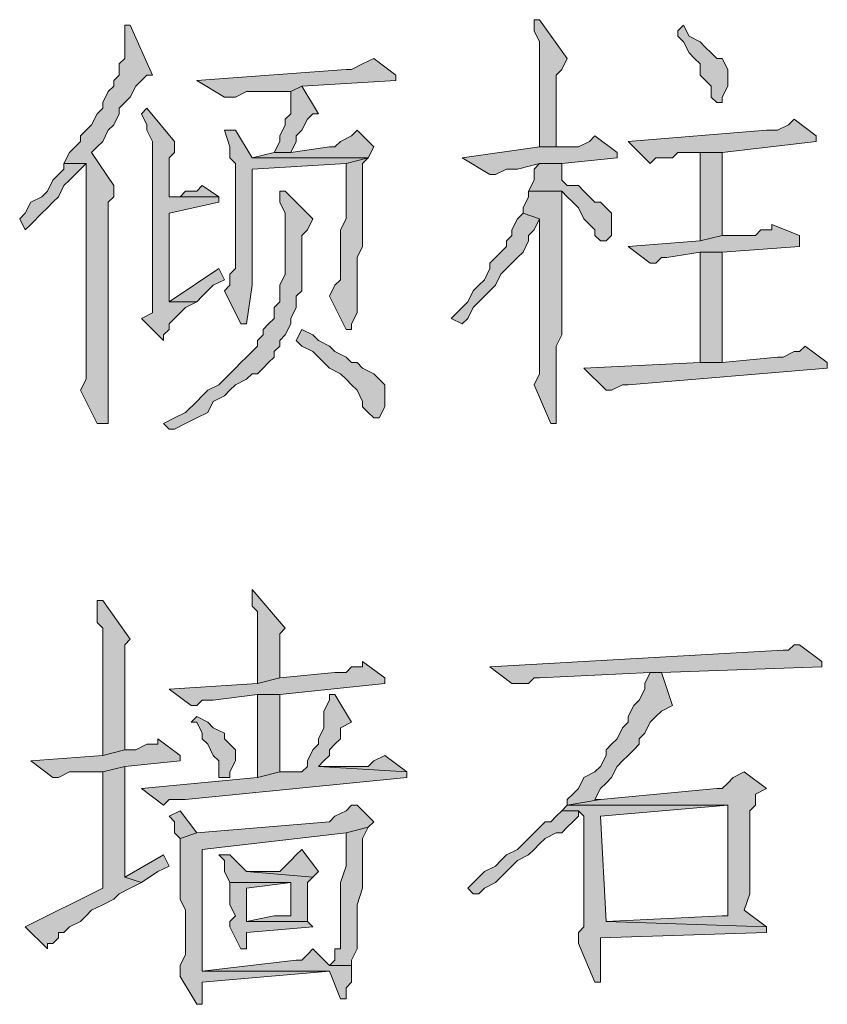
# Model space of a CAD drawing. Extents: x 566443 to 590371, y 3845226 to 3876576.
# Tile 10 of 221: x 586409.17 to 586415.35, y 3853860.26 to 3853867.8. Entities that reach past the tile are written whole.
import ezdxf

# ---------------------------------------------------------------- set-up
doc = ezdxf.new("R2010")
doc.units = 0
doc.layers.add('C00-00-00', color=7, linetype='CONTINUOUS')

msp = doc.modelspace()

# ---------------------------------------------------------------- hatches: boundary and pattern name
at = {"layer": 'C00-00-00'}
h = msp.add_hatch(color=256, dxfattribs=at)
h.dxf.hatch_style = 2
h.paths.add_polyline_path([(586413.1469, 3853867.7963), (586413.1046, 3853867.7963), (586413.1046, 3853867.7116), (586413.1469, 3853867.6269), (586413.1469, 3853866.8226), (586413.2739, 3853866.8226), (586413.2739, 3853866.9919), (586413.2739, 3853867.0343), (586413.2739, 3853867.3729), (586413.3162, 3853867.4153), (586413.3586, 3853867.4999)])
h = msp.add_hatch(color=256, dxfattribs=at)
h.dxf.hatch_style = 2
h.paths.add_polyline_path([(586410.0142, 3853867.7539), (586409.9719, 3853867.7539), (586409.9719, 3853867.7116), (586409.9719, 3853867.4999), (586409.9296, 3853867.4576), (586409.9296, 3853867.3729), (586409.8872, 3853867.3306), (586409.8872, 3853867.2883), (586409.8449, 3853867.2459), (586409.8026, 3853867.1613), (586409.8026, 3853867.1189), (586409.7602, 3853867.0766), (586409.7179, 3853866.9919), (586409.6756, 3853866.9496), (586409.6332, 3853866.9073), (586409.6332, 3853866.8649), (586409.5909, 3853866.8226), (586409.5486, 3853866.7803), (586409.5062, 3853866.6956), (586409.6756, 3853866.6956), (586409.6756, 3853866.6109), (586409.6756, 3853866.4839), (586409.6756, 3853865.0446), (586409.6332, 3853864.9599), (586409.7602, 3853864.7059), (586409.8449, 3853864.7059), (586409.8449, 3853864.7483), (586409.8449, 3853866.3993), (586409.8872, 3853866.4416), (586409.8872, 3853866.5263), (586409.7179, 3853866.7803), (586409.7602, 3853866.8226), (586409.8026, 3853866.8649), (586409.8449, 3853866.9496), (586409.8872, 3853866.9919), (586409.9296, 3853867.0766), (586409.9296, 3853867.1189), (586409.9719, 3853867.1613), (586410.0142, 3853867.2036), (586410.0566, 3853867.2883), (586410.0989, 3853867.3306), (586410.1412, 3853867.3729), (586410.1836, 3853867.3729)])
h = msp.add_hatch(color=256, dxfattribs=at)
h.dxf.hatch_style = 2
h.paths.add_polyline_path([(586414.2476, 3853867.7539), (586414.2052, 3853867.7116), (586414.2052, 3853867.6693), (586414.2476, 3853867.6269), (586414.2899, 3853867.5423), (586414.3322, 3853867.4999), (586414.3746, 3853867.4576), (586414.3746, 3853867.3729), (586414.4169, 3853867.3306), (586414.4592, 3853867.2883), (586414.4592, 3853867.2036), (586414.5016, 3853867.1613), (586414.5439, 3853867.1613), (586414.5439, 3853867.2036), (586414.5862, 3853867.2883), (586414.5862, 3853867.4153), (586414.5439, 3853867.4999), (586414.5016, 3853867.4999), (586414.4592, 3853867.5423), (586414.4169, 3853867.5846), (586414.3746, 3853867.6269), (586414.2899, 3853867.6693)])
h = msp.add_hatch(color=256, dxfattribs=at)
h.dxf.hatch_style = 2
h.paths.add_polyline_path([(586411.8769, 3853867.4999), (586411.7922, 3853867.4576), (586411.7076, 3853867.4153), (586411.6652, 3853867.4153), (586410.5222, 3853867.3306), (586410.7339, 3853867.2036), (586410.8186, 3853867.2036), (586410.9032, 3853867.2459), (586411.2419, 3853867.2459), (586411.3266, 3853867.2883), (586412.0462, 3853867.3306), (586412.0462, 3853867.3729)])
h = msp.add_hatch(color=256, dxfattribs=at)
h.dxf.hatch_style = 2
h.paths.add_polyline_path([(586411.3266, 3853867.2883), (586411.2419, 3853867.2459), (586411.2419, 3853867.0766), (586411.1996, 3853867.0343), (586411.1996, 3853866.9919), (586411.1572, 3853866.9073), (586411.1572, 3853866.8649), (586411.1149, 3853866.7803), (586411.2419, 3853866.7803), (586411.2842, 3853866.8649), (586411.2842, 3853866.9073), (586411.3266, 3853866.9496), (586411.3689, 3853867.0343), (586411.4112, 3853867.0766), (586411.4536, 3853867.0766)])
h = msp.add_hatch(color=256, dxfattribs=at)
h.dxf.hatch_style = 2
h.paths.add_polyline_path([(586410.1412, 3853867.1189), (586410.0989, 3853867.0766), (586410.1412, 3853866.9919), (586410.1412, 3853866.9496), (586410.1836, 3853866.8649), (586410.1836, 3853865.5526), (586410.0989, 3853865.5103), (586410.2682, 3853865.3409), (586410.2682, 3853865.3833), (586410.3106, 3853865.4256), (586410.3106, 3853865.4679), (586410.3529, 3853865.5103), (586410.3952, 3853865.5526), (586410.4376, 3853865.5949), (586410.5222, 3853865.6373), (586410.3106, 3853865.6373), (586410.3106, 3853865.7643), (586410.3106, 3853866.2299), (586410.3106, 3853866.3146), (586410.6916, 3853866.3993), (586410.6916, 3853866.4416), (586410.3106, 3853866.4416), (586410.3106, 3853866.7379), (586410.3529, 3853866.7803), (586410.3529, 3853866.8649)])
h = msp.add_hatch(color=256, dxfattribs=at)
h.dxf.hatch_style = 2
h.paths.add_polyline_path([(586415.0942, 3853867.0343), (586415.0519, 3853866.9919), (586414.9672, 3853866.9496), (586414.8826, 3853866.9496), (586413.8242, 3853866.8649), (586413.9936, 3853866.6956), (586414.0359, 3853866.7379), (586414.1629, 3853866.7379), (586414.2052, 3853866.7803), (586414.5439, 3853866.7803), (586415.2636, 3853866.8649), (586415.2636, 3853866.9073)])
h = msp.add_hatch(color=256, dxfattribs=at)
h.dxf.hatch_style = 2
h.paths.add_polyline_path([(586410.8186, 3853866.9496), (586410.7339, 3853866.9496), (586410.7762, 3853866.8226), (586410.7762, 3853866.7379), (586410.8186, 3853866.6956), (586410.8186, 3853865.8913), (586410.7762, 3853865.8489), (586410.7762, 3853865.7643), (586410.7339, 3853865.7219), (586410.8609, 3853865.4679), (586410.9032, 3853865.4679), (586410.9456, 3853865.7643), (586410.9456, 3853866.6533), (586411.6652, 3853866.6956), (586411.8346, 3853866.7379), (586410.9456, 3853866.7379)])
h = msp.add_hatch(color=256, dxfattribs=at)
h.dxf.hatch_style = 2
h.paths.add_polyline_path([(586411.7499, 3853866.9496), (586411.7076, 3853866.9073), (586411.6229, 3853866.8649), (586411.5806, 3853866.8226), (586411.5382, 3853866.8226), (586411.2419, 3853866.7803), (586411.1149, 3853866.7803), (586410.9456, 3853866.7379), (586411.8346, 3853866.7379), (586411.8769, 3853866.8226)])
h = msp.add_hatch(color=256, dxfattribs=at)
h.dxf.hatch_style = 2
h.paths.add_polyline_path([(586413.5702, 3853866.9073), (586413.5279, 3853866.8649), (586413.4432, 3853866.8226), (586413.1469, 3853866.8226), (586412.5542, 3853866.7379), (586412.7659, 3853866.6109), (586412.8082, 3853866.6109), (586412.8929, 3853866.6533), (586412.9776, 3853866.6533), (586413.1469, 3853866.6956), (586413.3162, 3853866.6956), (586413.7396, 3853866.7379), (586413.7396, 3853866.7803)])
h = msp.add_hatch(color=256, dxfattribs=at)
h.dxf.hatch_style = 2
h.paths.add_polyline_path([(586411.8346, 3853866.7379), (586411.6652, 3853866.6956), (586411.6652, 3853866.2723), (586411.6229, 3853866.1876), (586411.6229, 3853865.8066), (586411.5806, 3853865.7643), (586411.5382, 3853865.6796), (586411.6652, 3853865.4256), (586411.7076, 3853865.4256), (586411.7076, 3853865.4679), (586411.7499, 3853865.5526), (586411.7499, 3853865.7219), (586411.7499, 3853865.8066), (586411.7499, 3853865.9759), (586411.7922, 3853866.0606), (586411.7922, 3853866.6956)])
h = msp.add_hatch(color=256, dxfattribs=at)
h.dxf.hatch_style = 2
h.paths.add_polyline_path([(586414.5439, 3853866.7803), (586414.3746, 3853866.7803), (586414.3746, 3853866.1029), (586414.5439, 3853866.1453)])
h = msp.add_hatch(color=256, dxfattribs=at)
h.dxf.hatch_style = 2
h.paths.add_polyline_path([(586409.5062, 3853866.6956), (586409.5062, 3853866.6533), (586409.4639, 3853866.6109), (586409.4216, 3853866.5686), (586409.3792, 3853866.4839), (586409.3369, 3853866.4416), (586409.2522, 3853866.3993), (586409.2099, 3853866.3146), (586409.1676, 3853866.2723), (586409.2099, 3853866.1876), (586409.2522, 3853866.2299), (586409.3369, 3853866.3146), (586409.3792, 3853866.3569), (586409.4216, 3853866.3993), (586409.4639, 3853866.4416), (586409.5062, 3853866.5263), (586409.5486, 3853866.5686), (586409.5909, 3853866.6109), (586409.6332, 3853866.6533), (586409.6756, 3853866.6956)])
h = msp.add_hatch(color=256, dxfattribs=at)
h.dxf.hatch_style = 2
h.paths.add_polyline_path([(586413.3162, 3853866.6956), (586413.1469, 3853866.6956), (586413.1046, 3853866.6533), (586413.1046, 3853866.5686), (586413.0622, 3853866.4839), (586413.3162, 3853866.4839), (586413.3586, 3853866.4416), (586413.4009, 3853866.3993), (586413.4432, 3853866.3569), (586413.4856, 3853866.2723), (586413.5279, 3853866.2299), (586413.5702, 3853866.1876), (586413.5702, 3853866.1453), (586413.6126, 3853866.1029), (586413.6549, 3853866.1029), (586413.6972, 3853866.1453), (586413.6972, 3853866.3146), (586413.6549, 3853866.3569), (586413.6126, 3853866.3993), (586413.5702, 3853866.3993), (586413.5279, 3853866.4416), (586413.4856, 3853866.4839), (586413.4432, 3853866.5263), (586413.3586, 3853866.5263), (586413.3162, 3853866.5686)])
h = msp.add_hatch(color=256, dxfattribs=at)
h.dxf.hatch_style = 2
h.paths.add_polyline_path([(586410.5646, 3853866.5263), (586410.5222, 3853866.4839), (586410.4376, 3853866.4839), (586410.3952, 3853866.4416), (586410.3106, 3853866.4416), (586410.6916, 3853866.4416)])
h = msp.add_hatch(color=256, dxfattribs=at)
h.dxf.hatch_style = 2
h.paths.add_polyline_path([(586411.1996, 3853866.4839), (586411.1572, 3853866.4839), (586411.1572, 3853866.4416), (586411.1572, 3853866.3993), (586411.1996, 3853866.3146), (586411.1996, 3853865.8489), (586411.1572, 3853865.7643), (586411.1572, 3853865.6373), (586411.1149, 3853865.5949), (586411.1149, 3853865.5103), (586411.0726, 3853865.4679), (586411.0302, 3853865.4256), (586411.0302, 3853865.3833), (586410.9879, 3853865.3409), (586410.9879, 3853865.2986), (586410.9456, 3853865.2563), (586410.9032, 3853865.2139), (586410.8609, 3853865.1716), (586410.8186, 3853865.1293), (586410.7762, 3853865.0869), (586410.7339, 3853865.0446), (586410.6916, 3853865.0023), (586410.6069, 3853864.9599), (586410.5646, 3853864.9176), (586410.5222, 3853864.8753), (586410.4376, 3853864.7906), (586410.3529, 3853864.7483), (586410.2682, 3853864.7059), (586410.3106, 3853864.6636), (586410.3529, 3853864.6636), (586410.4376, 3853864.7059), (586410.5222, 3853864.7483), (586410.6069, 3853864.7906), (586410.6492, 3853864.8753), (586410.7339, 3853864.9176), (586410.7762, 3853864.9599), (586410.8186, 3853865.0023), (586410.9032, 3853865.0446), (586410.9456, 3853865.0869), (586410.9879, 3853865.0869), (586411.0302, 3853865.1293), (586411.0726, 3853865.1716), (586411.1149, 3853865.2139), (586411.1149, 3853865.2563), (586411.1572, 3853865.2986), (586411.1572, 3853865.3409), (586411.1996, 3853865.3833), (586411.2419, 3853865.4679), (586411.2419, 3853865.5103), (586411.2842, 3853865.5949), (586411.2842, 3853865.6796), (586411.3266, 3853865.7219), (586411.3266, 3853866.1453), (586411.3689, 3853866.1876), (586411.4112, 3853866.2723)])
h = msp.add_hatch(color=256, dxfattribs=at)
h.dxf.hatch_style = 2
h.paths.add_polyline_path([(586413.0622, 3853866.4839), (586413.0622, 3853866.4416), (586413.0199, 3853866.3569), (586413.0199, 3853866.3146), (586413.1469, 3853866.2723), (586413.1469, 3853865.0869), (586413.1046, 3853865.0023), (586413.2316, 3853864.7059), (586413.2739, 3853864.7059), (586413.2739, 3853864.7483), (586413.2739, 3853865.2986), (586413.3162, 3853865.3833), (586413.3162, 3853866.4839)])
h = msp.add_hatch(color=256, dxfattribs=at)
h.dxf.hatch_style = 2
h.paths.add_polyline_path([(586413.0199, 3853866.3146), (586412.9776, 3853866.2723), (586412.9352, 3853866.1876), (586412.9352, 3853866.1453), (586412.8929, 3853866.1029), (586412.8929, 3853866.0606), (586412.8506, 3853866.0183), (586412.8082, 3853865.9759), (586412.7659, 3853865.9336), (586412.7659, 3853865.8913), (586412.7236, 3853865.8066), (586412.6812, 3853865.7643), (586412.6389, 3853865.7219), (586412.5966, 3853865.6373), (586412.5542, 3853865.5949), (586412.4696, 3853865.5103), (586412.5542, 3853865.4679), (586412.5966, 3853865.5103), (586412.6389, 3853865.5949), (586412.6812, 3853865.6373), (586412.7236, 3853865.6796), (586412.7659, 3853865.7219), (586412.8082, 3853865.7643), (586412.8506, 3853865.8489), (586412.8929, 3853865.8913), (586412.9352, 3853865.9336), (586412.9776, 3853865.9759), (586413.0199, 3853866.0183), (586413.0622, 3853866.1029), (586413.0622, 3853866.1453), (586413.1046, 3853866.1876), (586413.1469, 3853866.2723)])
h = msp.add_hatch(color=256, dxfattribs=at)
h.dxf.hatch_style = 2
h.paths.add_polyline_path([(586414.9249, 3853866.2299), (586414.9249, 3853866.1876), (586414.8402, 3853866.1876), (586414.7979, 3853866.1453), (586414.5439, 3853866.1453), (586414.3746, 3853866.1029), (586413.8242, 3853866.0606), (586413.9936, 3853865.9336), (586414.0359, 3853865.9336), (586414.0782, 3853865.9759), (586414.1206, 3853865.9759), (586414.3746, 3853866.0183), (586414.5439, 3853866.0183), (586415.1366, 3853866.0606), (586415.1366, 3853866.1453)])
h = msp.add_hatch(color=256, dxfattribs=at)
h.dxf.hatch_style = 2
h.paths.add_polyline_path([(586414.5439, 3853865.1716), (586414.5439, 3853866.0183), (586414.3746, 3853866.0183), (586414.3746, 3853865.1716)])
h = msp.add_hatch(color=256, dxfattribs=at)
h.dxf.hatch_style = 2
h.paths.add_polyline_path([(586410.6916, 3853865.8913), (586410.3106, 3853865.6373), (586410.5222, 3853865.6373), (586410.5646, 3853865.6796), (586410.6492, 3853865.7643), (586410.7339, 3853865.8066)])
h = msp.add_hatch(color=256, dxfattribs=at)
h.dxf.hatch_style = 2
h.paths.add_polyline_path([(586411.3266, 3853865.4256), (586411.2842, 3853865.3409), (586411.3266, 3853865.2986), (586411.4112, 3853865.2563), (586411.4536, 3853865.2139), (586411.4959, 3853865.1716), (586411.5382, 3853865.1293), (586411.6229, 3853865.0869), (586411.6652, 3853865.0446), (586411.7076, 3853865.0023), (586411.7499, 3853864.9599), (586411.7922, 3853864.8753), (586411.7922, 3853864.8329), (586411.8346, 3853864.7906), (586411.8769, 3853864.7483), (586411.9192, 3853864.7483), (586411.9616, 3853864.8329), (586411.9616, 3853865.0023), (586411.9192, 3853865.0446), (586411.8769, 3853865.0869), (586411.7922, 3853865.1293), (586411.7499, 3853865.1716), (586411.7076, 3853865.1716), (586411.6652, 3853865.2139), (586411.5806, 3853865.2563), (586411.5382, 3853865.2986), (586411.4536, 3853865.3409), (586411.4112, 3853865.3833)])
h = msp.add_hatch(color=256, dxfattribs=at)
h.dxf.hatch_style = 2
h.paths.add_polyline_path([(586415.1789, 3853865.2986), (586415.1366, 3853865.2563), (586415.0942, 3853865.2563), (586415.0096, 3853865.2139), (586414.9672, 3853865.2139), (586414.5439, 3853865.1716), (586414.3746, 3853865.1716), (586413.4856, 3853865.1293), (586413.6549, 3853864.9599), (586413.6972, 3853864.9599), (586413.7819, 3853865.0023), (586413.8242, 3853865.0023), (586415.3482, 3853865.1293), (586415.3482, 3853865.1716)])
h = msp.add_hatch(color=256, dxfattribs=at)
h.dxf.hatch_style = 2
h.paths.add_polyline_path([(586410.9456, 3853863.4359), (586410.9456, 3853863.3089), (586410.9879, 3853863.2666), (586410.9879, 3853862.7163), (586411.1572, 3853862.7586), (586411.1572, 3853863.0973), (586411.1996, 3853863.1396)])
h = msp.add_hatch(color=256, dxfattribs=at)
h.dxf.hatch_style = 2
h.paths.add_polyline_path([(586409.8026, 3853863.3513), (586409.7602, 3853863.3513), (586409.7602, 3853863.2666), (586409.7602, 3853863.1819), (586409.8026, 3853863.1396), (586409.8026, 3853862.1659), (586409.9719, 3853862.2083), (586409.9719, 3853862.8856), (586409.9719, 3853863.0126), (586410.0142, 3853863.0549)])
h = msp.add_hatch(color=256, dxfattribs=at)
h.dxf.hatch_style = 2
h.paths.add_polyline_path([(586415.1366, 3853863.0126), (586415.0942, 3853863.0126), (586415.0519, 3853862.9703), (586415.0096, 3853862.9703), (586412.7659, 3853862.8433), (586412.9352, 3853862.7163), (586413.0622, 3853862.7163), (586413.1046, 3853862.7586), (586413.1469, 3853862.7586), (586413.9936, 3853862.8009), (586414.0782, 3853862.8009), (586415.3059, 3853862.8433), (586415.3059, 3853862.8856)])
h = msp.add_hatch(color=256, dxfattribs=at)
h.dxf.hatch_style = 2
h.paths.add_polyline_path([(586411.7922, 3853862.8856), (586411.7922, 3853862.8433), (586411.7076, 3853862.8433), (586411.6652, 3853862.8009), (586411.5806, 3853862.8009), (586411.1572, 3853862.7586), (586410.9879, 3853862.7163), (586410.3106, 3853862.6739), (586410.4799, 3853862.5469), (586410.5222, 3853862.5469), (586410.5646, 3853862.5893), (586410.6492, 3853862.5893), (586410.9879, 3853862.6316), (586411.1572, 3853862.6316), (586411.9616, 3853862.7163), (586411.9616, 3853862.7586)])
h = msp.add_hatch(color=256, dxfattribs=at)
h.dxf.hatch_style = 2
h.paths.add_polyline_path([(586414.0782, 3853862.8009), (586413.9936, 3853862.8009), (586413.9512, 3853862.7163), (586413.9512, 3853862.6739), (586413.9089, 3853862.5893), (586413.8666, 3853862.5469), (586413.8242, 3853862.4623), (586413.8242, 3853862.4199), (586413.7819, 3853862.3776), (586413.7396, 3853862.2929), (586413.6972, 3853862.2506), (586413.6549, 3853862.2083), (586413.6549, 3853862.1659), (586413.6126, 3853862.0813), (586413.5702, 3853862.0389), (586413.4856, 3853861.9966), (586413.4432, 3853861.9119), (586413.4009, 3853861.8696), (586413.3586, 3853861.8273), (586413.3586, 3853861.7849), (586413.6126, 3853861.8273), (586413.5702, 3853861.8273), (586413.6126, 3853861.9119), (586413.6549, 3853861.9543), (586413.6972, 3853861.9966), (586413.7396, 3853862.0813), (586413.7819, 3853862.1236), (586413.8242, 3853862.1659), (586413.8666, 3853862.2083), (586413.9089, 3853862.2506), (586413.9089, 3853862.2929), (586413.9512, 3853862.3353), (586413.9936, 3853862.4199), (586414.0359, 3853862.4623), (586414.0782, 3853862.5046), (586414.1629, 3853862.5469)])
h = msp.add_hatch(color=256, dxfattribs=at)
h.dxf.hatch_style = 2
h.paths.add_polyline_path([(586411.5806, 3853862.6316), (586411.5382, 3853862.6316), (586411.5382, 3853862.5893), (586411.4959, 3853862.5046), (586411.4959, 3853862.3776), (586411.4536, 3853862.2929), (586411.4536, 3853862.2506), (586411.4112, 3853862.2083), (586411.3689, 3853862.1236), (586411.3689, 3853862.0813), (586411.3266, 3853862.0389), (586411.1572, 3853862.0389), (586410.9879, 3853861.9966), (586410.0989, 3853861.9119), (586410.2682, 3853861.7849), (586410.3106, 3853861.8273), (586410.4376, 3853861.8273), (586412.1309, 3853861.9966), (586412.1309, 3853862.0389), (586411.4536, 3853862.0813), (586411.4959, 3853862.1236), (586411.5382, 3853862.1659), (586411.5382, 3853862.2083), (586411.5806, 3853862.2506), (586411.6229, 3853862.2929), (586411.6229, 3853862.3776), (586411.7076, 3853862.4199)])
h = msp.add_hatch(color=256, dxfattribs=at)
h.dxf.hatch_style = 2
h.paths.add_polyline_path([(586411.1572, 3853862.6316), (586410.9879, 3853862.6316), (586410.9879, 3853861.9966), (586411.1572, 3853862.0389)])
h = msp.add_hatch(color=256, dxfattribs=at)
h.dxf.hatch_style = 2
h.paths.add_polyline_path([(586410.5222, 3853862.4623), (586410.4799, 3853862.4199), (586410.5222, 3853862.4199), (586410.5646, 3853862.3353), (586410.5646, 3853862.2929), (586410.6069, 3853862.2506), (586410.6492, 3853862.1659), (586410.6916, 3853862.1236), (586410.6916, 3853861.9966), (586410.7762, 3853861.9966), (586410.7762, 3853862.0389), (586410.8186, 3853862.1236), (586410.8186, 3853862.2083), (586410.7762, 3853862.2506), (586410.7339, 3853862.2929), (586410.7339, 3853862.3353), (586410.6492, 3853862.3776), (586410.6069, 3853862.4199)])
h = msp.add_hatch(color=256, dxfattribs=at)
h.dxf.hatch_style = 2
h.paths.add_polyline_path([(586410.2259, 3853862.2929), (586410.2259, 3853862.2506), (586410.1412, 3853862.2506), (586410.0566, 3853862.2083), (586409.9719, 3853862.2083), (586409.8026, 3853862.1659), (586409.2522, 3853862.1236), (586409.4216, 3853861.9966), (586409.4639, 3853861.9966), (586409.5486, 3853862.0389), (586409.8026, 3853862.0389), (586409.9719, 3853862.0813), (586410.3952, 3853862.1236), (586410.3952, 3853862.1659)])
h = msp.add_hatch(color=256, dxfattribs=at)
h.dxf.hatch_style = 2
h.paths.add_polyline_path([(586411.9616, 3853862.1659), (586411.8769, 3853862.1236), (586411.8346, 3853862.0813), (586411.4536, 3853862.0813), (586412.1309, 3853862.0389)])
h = msp.add_hatch(color=256, dxfattribs=at)
h.dxf.hatch_style = 2
h.paths.add_polyline_path([(586409.9719, 3853862.0813), (586409.8026, 3853862.0389), (586409.8026, 3853861.1499), (586409.2099, 3853860.8536), (586409.3792, 3853860.6843), (586409.3792, 3853860.7266), (586409.4216, 3853860.7266), (586409.4639, 3853860.7689), (586409.4639, 3853860.8113), (586409.5062, 3853860.8113), (586409.5486, 3853860.8536), (586409.6332, 3853860.8959), (586409.6756, 3853860.9383), (586409.7179, 3853860.9806), (586409.8026, 3853861.0229), (586409.8872, 3853861.0653), (586409.9296, 3853861.1076), (586410.0142, 3853861.1499), (586410.0989, 3853861.1923), (586409.9719, 3853861.2346), (586409.9719, 3853861.6579), (586409.9719, 3853861.7426)])
h = msp.add_hatch(color=256, dxfattribs=at)
h.dxf.hatch_style = 2
h.paths.add_polyline_path([(586414.7132, 3853862.0389), (586414.6286, 3853861.9966), (586414.5862, 3853861.9543), (586414.5439, 3853861.9119), (586414.5016, 3853861.9119), (586413.6126, 3853861.8273), (586413.3586, 3853861.7849), (586414.5862, 3853861.7849), (586414.5862, 3853860.9383), (586414.5439, 3853860.9383), (586413.6549, 3853860.8959), (586414.8826, 3853860.8536), (586414.7132, 3853860.9806), (586414.7556, 3853861.1076), (586414.7556, 3853861.7426), (586414.7979, 3853861.7849), (586414.7979, 3853861.8696), (586414.8826, 3853861.9119)])
h = msp.add_hatch(color=256, dxfattribs=at)
h.dxf.hatch_style = 2
h.paths.add_polyline_path([(586410.3952, 3853861.7426), (586410.3106, 3853861.7003), (586410.3529, 3853861.6579), (586410.3529, 3853861.5733), (586410.3952, 3853861.5309), (586410.5222, 3853861.5733)])
h = msp.add_hatch(color=256, dxfattribs=at)
h.dxf.hatch_style = 2
h.paths.add_polyline_path([(586411.7499, 3853861.7849), (586411.7076, 3853861.7849), (586411.6652, 3853861.7426), (586411.5806, 3853861.7003), (586411.5382, 3853861.6579), (586410.5222, 3853861.5733), (586410.3952, 3853861.5309), (586410.3952, 3853861.0653), (586410.4376, 3853860.9806), (586410.4376, 3853860.6419), (586410.3952, 3853860.5573), (586410.3952, 3853860.4726), (586410.5222, 3853860.2609), (586410.5646, 3853860.2609), (586410.5646, 3853860.4303), (586411.5382, 3853860.5149), (586410.5646, 3853860.5149), (586410.5646, 3853860.5996), (586410.5646, 3853861.4463), (586411.6652, 3853861.5733), (586411.8346, 3853861.6156), (586411.8769, 3853861.6579)])
h = msp.add_hatch(color=256, dxfattribs=at)
h.dxf.hatch_style = 2
h.paths.add_polyline_path([(586413.3162, 3853861.7426), (586413.2739, 3853861.7003), (586413.2316, 3853861.6579), (586413.1892, 3853861.6579), (586413.1046, 3853861.5733), (586413.0622, 3853861.5309), (586413.0199, 3853861.4886), (586412.9776, 3853861.4463), (586412.8929, 3853861.4039), (586412.8506, 3853861.3616), (586412.8082, 3853861.3193), (586412.7236, 3853861.2769), (586412.6812, 3853861.2346), (586412.5966, 3853861.1499), (586412.6389, 3853861.1076), (586412.6812, 3853861.1076), (586412.7236, 3853861.1499), (586412.8082, 3853861.1923), (586412.8506, 3853861.2346), (586412.9352, 3853861.3193), (586412.9776, 3853861.3616), (586413.0622, 3853861.4039), (586413.1046, 3853861.4463), (586413.1469, 3853861.4886), (586413.1892, 3853861.5309), (586413.2739, 3853861.5733), (586413.3162, 3853861.5733), (586413.3586, 3853861.6156), (586413.4009, 3853861.6579), (586413.4432, 3853861.7003), (586413.4432, 3853861.7426)])
h = msp.add_hatch(color=256, dxfattribs=at)
h.dxf.hatch_style = 2
h.paths.add_polyline_path([(586413.3586, 3853861.7849), (586413.3162, 3853861.7426), (586413.4432, 3853861.7426), (586413.4856, 3853861.7003), (586413.4856, 3853860.8536), (586413.4432, 3853860.8113), (586413.4432, 3853860.7266), (586413.5702, 3853860.4303), (586413.6126, 3853860.4303), (586413.6126, 3853860.7689), (586414.8826, 3853860.8113), (586414.8826, 3853860.8536), (586413.6549, 3853860.8959), (586413.6126, 3853861.7003), (586414.5862, 3853861.7849)])
h = msp.add_hatch(color=256, dxfattribs=at)
h.dxf.hatch_style = 2
h.paths.add_polyline_path([(586411.8346, 3853861.6156), (586411.6652, 3853861.5733), (586411.6652, 3853861.3193), (586411.6229, 3853861.1923), (586411.6229, 3853860.6843), (586411.5806, 3853860.6843), (586411.5806, 3853860.5996), (586411.5382, 3853860.5573), (586411.7076, 3853860.5573), (586411.7076, 3853860.5996), (586411.7499, 3853860.6843), (586411.7499, 3853860.9383), (586411.7499, 3853861.0229), (586411.7922, 3853861.1499), (586411.7922, 3853861.5309)])
h = msp.add_hatch(color=256, dxfattribs=at)
h.dxf.hatch_style = 2
h.paths.add_polyline_path([(586411.3266, 3853861.4463), (586411.2842, 3853861.4039), (586411.2419, 3853861.3616), (586411.1996, 3853861.3193), (586411.1572, 3853861.2769), (586410.9032, 3853861.2769), (586411.4112, 3853861.2346), (586411.4536, 3853861.2769)])
h = msp.add_hatch(color=256, dxfattribs=at)
h.dxf.hatch_style = 2
h.paths.add_polyline_path([(586410.2682, 3853861.4039), (586409.9719, 3853861.2346), (586410.0989, 3853861.1923), (586410.2259, 3853861.2769), (586410.3106, 3853861.3193)])
h = msp.add_hatch(color=256, dxfattribs=at)
h.dxf.hatch_style = 2
h.paths.add_polyline_path([(586410.7762, 3853861.4039), (586410.6916, 3853861.4039), (586410.7339, 3853861.3616), (586410.7339, 3853861.2769), (586410.7762, 3853861.1923), (586411.2419, 3853861.1923), (586411.2419, 3853860.9383), (586411.1149, 3853860.9383), (586410.9032, 3853860.8959), (586411.3689, 3853860.8959), (586411.3689, 3853860.9383), (586411.3689, 3853861.1923), (586411.4112, 3853861.2346), (586410.9032, 3853861.2769)])
h = msp.add_hatch(color=256, dxfattribs=at)
h.dxf.hatch_style = 2
h.paths.add_polyline_path([(586410.7762, 3853861.1923), (586410.7762, 3853861.0229), (586410.8186, 3853860.9383), (586410.7762, 3853860.8959), (586410.7762, 3853860.8536), (586410.8609, 3853860.6843), (586410.9032, 3853860.6843), (586410.9032, 3853860.7266), (586410.9032, 3853860.8113), (586411.4112, 3853860.8536), (586411.3689, 3853860.8959), (586410.9032, 3853860.8959), (586410.9032, 3853860.9383), (586410.9032, 3853861.1499), (586411.2419, 3853861.1923)])
h = msp.add_hatch(color=256, dxfattribs=at)
h.dxf.hatch_style = 2
h.paths.add_polyline_path([(586411.4112, 3853860.6843), (586411.3689, 3853860.6419), (586411.3266, 3853860.5996), (586411.2842, 3853860.5996), (586410.5646, 3853860.5149), (586411.5382, 3853860.5149), (586411.6229, 3853860.3033), (586411.6652, 3853860.3033), (586411.6652, 3853860.3879), (586411.7076, 3853860.4303), (586411.7076, 3853860.5573), (586411.5382, 3853860.5573)])

# ---------------------------------------------------------------- linework, layer by layer
at = {"layer": 'C00-00-00', "lineweight": 0}
for points in [[(586413.1469, 3853867.7963), (586413.1046, 3853867.7963), (586413.1046, 3853867.7116), (586413.1469, 3853867.6269), (586413.1469, 3853866.8226), (586413.2739, 3853866.8226), (586413.2739, 3853866.9919), (586413.2739, 3853867.0343), (586413.2739, 3853867.3729), (586413.3162, 3853867.4153), (586413.3586, 3853867.4999)], [(586410.0142, 3853867.7539), (586409.9719, 3853867.7539), (586409.9719, 3853867.7116), (586409.9719, 3853867.4999), (586409.9296, 3853867.4576), (586409.9296, 3853867.3729), (586409.8872, 3853867.3306), (586409.8872, 3853867.2883), (586409.8449, 3853867.2459), (586409.8026, 3853867.1613), (586409.8026, 3853867.1189), (586409.7602, 3853867.0766), (586409.7179, 3853866.9919), (586409.6756, 3853866.9496), (586409.6332, 3853866.9073), (586409.6332, 3853866.8649), (586409.5909, 3853866.8226), (586409.5486, 3853866.7803), (586409.5062, 3853866.6956), (586409.6756, 3853866.6956), (586409.6756, 3853866.6109), (586409.6756, 3853866.4839), (586409.6756, 3853865.0446), (586409.6332, 3853864.9599), (586409.7602, 3853864.7059), (586409.8449, 3853864.7059), (586409.8449, 3853864.7483), (586409.8449, 3853866.3993), (586409.8872, 3853866.4416), (586409.8872, 3853866.5263), (586409.7179, 3853866.7803), (586409.7602, 3853866.8226), (586409.8026, 3853866.8649), (586409.8449, 3853866.9496), (586409.8872, 3853866.9919), (586409.9296, 3853867.0766), (586409.9296, 3853867.1189), (586409.9719, 3853867.1613), (586410.0142, 3853867.2036), (586410.0566, 3853867.2883), (586410.0989, 3853867.3306), (586410.1412, 3853867.3729), (586410.1836, 3853867.3729)], [(586414.2476, 3853867.7539), (586414.2052, 3853867.7116), (586414.2052, 3853867.6693), (586414.2476, 3853867.6269), (586414.2899, 3853867.5423), (586414.3322, 3853867.4999), (586414.3746, 3853867.4576), (586414.3746, 3853867.3729), (586414.4169, 3853867.3306), (586414.4592, 3853867.2883), (586414.4592, 3853867.2036), (586414.5016, 3853867.1613), (586414.5439, 3853867.1613), (586414.5439, 3853867.2036), (586414.5862, 3853867.2883), (586414.5862, 3853867.4153), (586414.5439, 3853867.4999), (586414.5016, 3853867.4999), (586414.4592, 3853867.5423), (586414.4169, 3853867.5846), (586414.3746, 3853867.6269), (586414.2899, 3853867.6693)], [(586411.8769, 3853867.4999), (586411.7922, 3853867.4576), (586411.7076, 3853867.4153), (586411.6652, 3853867.4153), (586410.5222, 3853867.3306), (586410.7339, 3853867.2036), (586410.8186, 3853867.2036), (586410.9032, 3853867.2459), (586411.2419, 3853867.2459), (586411.3266, 3853867.2883), (586412.0462, 3853867.3306), (586412.0462, 3853867.3729)], [(586411.3266, 3853867.2883), (586411.2419, 3853867.2459), (586411.2419, 3853867.0766), (586411.1996, 3853867.0343), (586411.1996, 3853866.9919), (586411.1572, 3853866.9073), (586411.1572, 3853866.8649), (586411.1149, 3853866.7803), (586411.2419, 3853866.7803), (586411.2842, 3853866.8649), (586411.2842, 3853866.9073), (586411.3266, 3853866.9496), (586411.3689, 3853867.0343), (586411.4112, 3853867.0766), (586411.4536, 3853867.0766)], [(586410.1412, 3853867.1189), (586410.0989, 3853867.0766), (586410.1412, 3853866.9919), (586410.1412, 3853866.9496), (586410.1836, 3853866.8649), (586410.1836, 3853865.5526), (586410.0989, 3853865.5103), (586410.2682, 3853865.3409), (586410.2682, 3853865.3833), (586410.3106, 3853865.4256), (586410.3106, 3853865.4679), (586410.3529, 3853865.5103), (586410.3952, 3853865.5526), (586410.4376, 3853865.5949), (586410.5222, 3853865.6373), (586410.3106, 3853865.6373), (586410.3106, 3853865.7643), (586410.3106, 3853866.2299), (586410.3106, 3853866.3146), (586410.6916, 3853866.3993), (586410.6916, 3853866.4416), (586410.3106, 3853866.4416), (586410.3106, 3853866.7379), (586410.3529, 3853866.7803), (586410.3529, 3853866.8649)], [(586415.0942, 3853867.0343), (586415.0519, 3853866.9919), (586414.9672, 3853866.9496), (586414.8826, 3853866.9496), (586413.8242, 3853866.8649), (586413.9936, 3853866.6956), (586414.0359, 3853866.7379), (586414.1629, 3853866.7379), (586414.2052, 3853866.7803), (586414.5439, 3853866.7803), (586415.2636, 3853866.8649), (586415.2636, 3853866.9073)], [(586410.8186, 3853866.9496), (586410.7339, 3853866.9496), (586410.7762, 3853866.8226), (586410.7762, 3853866.7379), (586410.8186, 3853866.6956), (586410.8186, 3853865.8913), (586410.7762, 3853865.8489), (586410.7762, 3853865.7643), (586410.7339, 3853865.7219), (586410.8609, 3853865.4679), (586410.9032, 3853865.4679), (586410.9456, 3853865.7643), (586410.9456, 3853866.6533), (586411.6652, 3853866.6956), (586411.8346, 3853866.7379), (586410.9456, 3853866.7379)], [(586411.7499, 3853866.9496), (586411.7076, 3853866.9073), (586411.6229, 3853866.8649), (586411.5806, 3853866.8226), (586411.5382, 3853866.8226), (586411.2419, 3853866.7803), (586411.1149, 3853866.7803), (586410.9456, 3853866.7379), (586411.8346, 3853866.7379), (586411.8769, 3853866.8226)], [(586413.5702, 3853866.9073), (586413.5279, 3853866.8649), (586413.4432, 3853866.8226), (586413.1469, 3853866.8226), (586412.5542, 3853866.7379), (586412.7659, 3853866.6109), (586412.8082, 3853866.6109), (586412.8929, 3853866.6533), (586412.9776, 3853866.6533), (586413.1469, 3853866.6956), (586413.3162, 3853866.6956), (586413.7396, 3853866.7379), (586413.7396, 3853866.7803)], [(586411.8346, 3853866.7379), (586411.6652, 3853866.6956), (586411.6652, 3853866.2723), (586411.6229, 3853866.1876), (586411.6229, 3853865.8066), (586411.5806, 3853865.7643), (586411.5382, 3853865.6796), (586411.6652, 3853865.4256), (586411.7076, 3853865.4256), (586411.7076, 3853865.4679), (586411.7499, 3853865.5526), (586411.7499, 3853865.7219), (586411.7499, 3853865.8066), (586411.7499, 3853865.9759), (586411.7922, 3853866.0606), (586411.7922, 3853866.6956)], [(586414.5439, 3853866.7803), (586414.3746, 3853866.7803), (586414.3746, 3853866.1029), (586414.5439, 3853866.1453)], [(586409.5062, 3853866.6956), (586409.5062, 3853866.6533), (586409.4639, 3853866.6109), (586409.4216, 3853866.5686), (586409.3792, 3853866.4839), (586409.3369, 3853866.4416), (586409.2522, 3853866.3993), (586409.2099, 3853866.3146), (586409.1676, 3853866.2723), (586409.2099, 3853866.1876), (586409.2522, 3853866.2299), (586409.3369, 3853866.3146), (586409.3792, 3853866.3569), (586409.4216, 3853866.3993), (586409.4639, 3853866.4416), (586409.5062, 3853866.5263), (586409.5486, 3853866.5686), (586409.5909, 3853866.6109), (586409.6332, 3853866.6533), (586409.6756, 3853866.6956)], [(586413.3162, 3853866.6956), (586413.1469, 3853866.6956), (586413.1046, 3853866.6533), (586413.1046, 3853866.5686), (586413.0622, 3853866.4839), (586413.3162, 3853866.4839), (586413.3586, 3853866.4416), (586413.4009, 3853866.3993), (586413.4432, 3853866.3569), (586413.4856, 3853866.2723), (586413.5279, 3853866.2299), (586413.5702, 3853866.1876), (586413.5702, 3853866.1453), (586413.6126, 3853866.1029), (586413.6549, 3853866.1029), (586413.6972, 3853866.1453), (586413.6972, 3853866.3146), (586413.6549, 3853866.3569), (586413.6126, 3853866.3993), (586413.5702, 3853866.3993), (586413.5279, 3853866.4416), (586413.4856, 3853866.4839), (586413.4432, 3853866.5263), (586413.3586, 3853866.5263), (586413.3162, 3853866.5686)], [(586410.5646, 3853866.5263), (586410.5222, 3853866.4839), (586410.4376, 3853866.4839), (586410.3952, 3853866.4416), (586410.3106, 3853866.4416), (586410.6916, 3853866.4416)], [(586411.1996, 3853866.4839), (586411.1572, 3853866.4839), (586411.1572, 3853866.4416), (586411.1572, 3853866.3993), (586411.1996, 3853866.3146), (586411.1996, 3853865.8489), (586411.1572, 3853865.7643), (586411.1572, 3853865.6373), (586411.1149, 3853865.5949), (586411.1149, 3853865.5103), (586411.0726, 3853865.4679), (586411.0302, 3853865.4256), (586411.0302, 3853865.3833), (586410.9879, 3853865.3409), (586410.9879, 3853865.2986), (586410.9456, 3853865.2563), (586410.9032, 3853865.2139), (586410.8609, 3853865.1716), (586410.8186, 3853865.1293), (586410.7762, 3853865.0869), (586410.7339, 3853865.0446), (586410.6916, 3853865.0023), (586410.6069, 3853864.9599), (586410.5646, 3853864.9176), (586410.5222, 3853864.8753), (586410.4376, 3853864.7906), (586410.3529, 3853864.7483), (586410.2682, 3853864.7059), (586410.3106, 3853864.6636), (586410.3529, 3853864.6636), (586410.4376, 3853864.7059), (586410.5222, 3853864.7483), (586410.6069, 3853864.7906), (586410.6492, 3853864.8753), (586410.7339, 3853864.9176), (586410.7762, 3853864.9599), (586410.8186, 3853865.0023), (586410.9032, 3853865.0446), (586410.9456, 3853865.0869), (586410.9879, 3853865.0869), (586411.0302, 3853865.1293), (586411.0726, 3853865.1716), (586411.1149, 3853865.2139), (586411.1149, 3853865.2563), (586411.1572, 3853865.2986), (586411.1572, 3853865.3409), (586411.1996, 3853865.3833), (586411.2419, 3853865.4679), (586411.2419, 3853865.5103), (586411.2842, 3853865.5949), (586411.2842, 3853865.6796), (586411.3266, 3853865.7219), (586411.3266, 3853866.1453), (586411.3689, 3853866.1876), (586411.4112, 3853866.2723)], [(586413.0622, 3853866.4839), (586413.0622, 3853866.4416), (586413.0199, 3853866.3569), (586413.0199, 3853866.3146), (586413.1469, 3853866.2723), (586413.1469, 3853865.0869), (586413.1046, 3853865.0023), (586413.2316, 3853864.7059), (586413.2739, 3853864.7059), (586413.2739, 3853864.7483), (586413.2739, 3853865.2986), (586413.3162, 3853865.3833), (586413.3162, 3853866.4839)], [(586413.0199, 3853866.3146), (586412.9776, 3853866.2723), (586412.9352, 3853866.1876), (586412.9352, 3853866.1453), (586412.8929, 3853866.1029), (586412.8929, 3853866.0606), (586412.8506, 3853866.0183), (586412.8082, 3853865.9759), (586412.7659, 3853865.9336), (586412.7659, 3853865.8913), (586412.7236, 3853865.8066), (586412.6812, 3853865.7643), (586412.6389, 3853865.7219), (586412.5966, 3853865.6373), (586412.5542, 3853865.5949), (586412.4696, 3853865.5103), (586412.5542, 3853865.4679), (586412.5966, 3853865.5103), (586412.6389, 3853865.5949), (586412.6812, 3853865.6373), (586412.7236, 3853865.6796), (586412.7659, 3853865.7219), (586412.8082, 3853865.7643), (586412.8506, 3853865.8489), (586412.8929, 3853865.8913), (586412.9352, 3853865.9336), (586412.9776, 3853865.9759), (586413.0199, 3853866.0183), (586413.0622, 3853866.1029), (586413.0622, 3853866.1453), (586413.1046, 3853866.1876), (586413.1469, 3853866.2723)], [(586414.9249, 3853866.2299), (586414.9249, 3853866.1876), (586414.8402, 3853866.1876), (586414.7979, 3853866.1453), (586414.5439, 3853866.1453), (586414.3746, 3853866.1029), (586413.8242, 3853866.0606), (586413.9936, 3853865.9336), (586414.0359, 3853865.9336), (586414.0782, 3853865.9759), (586414.1206, 3853865.9759), (586414.3746, 3853866.0183), (586414.5439, 3853866.0183), (586415.1366, 3853866.0606), (586415.1366, 3853866.1453)], [(586414.5439, 3853865.1716), (586414.5439, 3853866.0183), (586414.3746, 3853866.0183), (586414.3746, 3853865.1716)], [(586410.6916, 3853865.8913), (586410.3106, 3853865.6373), (586410.5222, 3853865.6373), (586410.5646, 3853865.6796), (586410.6492, 3853865.7643), (586410.7339, 3853865.8066)], [(586411.3266, 3853865.4256), (586411.2842, 3853865.3409), (586411.3266, 3853865.2986), (586411.4112, 3853865.2563), (586411.4536, 3853865.2139), (586411.4959, 3853865.1716), (586411.5382, 3853865.1293), (586411.6229, 3853865.0869), (586411.6652, 3853865.0446), (586411.7076, 3853865.0023), (586411.7499, 3853864.9599), (586411.7922, 3853864.8753), (586411.7922, 3853864.8329), (586411.8346, 3853864.7906), (586411.8769, 3853864.7483), (586411.9192, 3853864.7483), (586411.9616, 3853864.8329), (586411.9616, 3853865.0023), (586411.9192, 3853865.0446), (586411.8769, 3853865.0869), (586411.7922, 3853865.1293), (586411.7499, 3853865.1716), (586411.7076, 3853865.1716), (586411.6652, 3853865.2139), (586411.5806, 3853865.2563), (586411.5382, 3853865.2986), (586411.4536, 3853865.3409), (586411.4112, 3853865.3833)], [(586415.1789, 3853865.2986), (586415.1366, 3853865.2563), (586415.0942, 3853865.2563), (586415.0096, 3853865.2139), (586414.9672, 3853865.2139), (586414.5439, 3853865.1716), (586414.3746, 3853865.1716), (586413.4856, 3853865.1293), (586413.6549, 3853864.9599), (586413.6972, 3853864.9599), (586413.7819, 3853865.0023), (586413.8242, 3853865.0023), (586415.3482, 3853865.1293), (586415.3482, 3853865.1716)], [(586410.9456, 3853863.4359), (586410.9456, 3853863.3089), (586410.9879, 3853863.2666), (586410.9879, 3853862.7163), (586411.1572, 3853862.7586), (586411.1572, 3853863.0973), (586411.1996, 3853863.1396)], [(586409.8026, 3853863.3513), (586409.7602, 3853863.3513), (586409.7602, 3853863.2666), (586409.7602, 3853863.1819), (586409.8026, 3853863.1396), (586409.8026, 3853862.1659), (586409.9719, 3853862.2083), (586409.9719, 3853862.8856), (586409.9719, 3853863.0126), (586410.0142, 3853863.0549)], [(586415.1366, 3853863.0126), (586415.0942, 3853863.0126), (586415.0519, 3853862.9703), (586415.0096, 3853862.9703), (586412.7659, 3853862.8433), (586412.9352, 3853862.7163), (586413.0622, 3853862.7163), (586413.1046, 3853862.7586), (586413.1469, 3853862.7586), (586413.9936, 3853862.8009), (586414.0782, 3853862.8009), (586415.3059, 3853862.8433), (586415.3059, 3853862.8856)], [(586411.7922, 3853862.8856), (586411.7922, 3853862.8433), (586411.7076, 3853862.8433), (586411.6652, 3853862.8009), (586411.5806, 3853862.8009), (586411.1572, 3853862.7586), (586410.9879, 3853862.7163), (586410.3106, 3853862.6739), (586410.4799, 3853862.5469), (586410.5222, 3853862.5469), (586410.5646, 3853862.5893), (586410.6492, 3853862.5893), (586410.9879, 3853862.6316), (586411.1572, 3853862.6316), (586411.9616, 3853862.7163), (586411.9616, 3853862.7586)], [(586414.0782, 3853862.8009), (586413.9936, 3853862.8009), (586413.9512, 3853862.7163), (586413.9512, 3853862.6739), (586413.9089, 3853862.5893), (586413.8666, 3853862.5469), (586413.8242, 3853862.4623), (586413.8242, 3853862.4199), (586413.7819, 3853862.3776), (586413.7396, 3853862.2929), (586413.6972, 3853862.2506), (586413.6549, 3853862.2083), (586413.6549, 3853862.1659), (586413.6126, 3853862.0813), (586413.5702, 3853862.0389), (586413.4856, 3853861.9966), (586413.4432, 3853861.9119), (586413.4009, 3853861.8696), (586413.3586, 3853861.8273), (586413.3586, 3853861.7849), (586413.6126, 3853861.8273), (586413.5702, 3853861.8273), (586413.6126, 3853861.9119), (586413.6549, 3853861.9543), (586413.6972, 3853861.9966), (586413.7396, 3853862.0813), (586413.7819, 3853862.1236), (586413.8242, 3853862.1659), (586413.8666, 3853862.2083), (586413.9089, 3853862.2506), (586413.9089, 3853862.2929), (586413.9512, 3853862.3353), (586413.9936, 3853862.4199), (586414.0359, 3853862.4623), (586414.0782, 3853862.5046), (586414.1629, 3853862.5469)], [(586411.5806, 3853862.6316), (586411.5382, 3853862.6316), (586411.5382, 3853862.5893), (586411.4959, 3853862.5046), (586411.4959, 3853862.3776), (586411.4536, 3853862.2929), (586411.4536, 3853862.2506), (586411.4112, 3853862.2083), (586411.3689, 3853862.1236), (586411.3689, 3853862.0813), (586411.3266, 3853862.0389), (586411.1572, 3853862.0389), (586410.9879, 3853861.9966), (586410.0989, 3853861.9119), (586410.2682, 3853861.7849), (586410.3106, 3853861.8273), (586410.4376, 3853861.8273), (586412.1309, 3853861.9966), (586412.1309, 3853862.0389), (586411.4536, 3853862.0813), (586411.4959, 3853862.1236), (586411.5382, 3853862.1659), (586411.5382, 3853862.2083), (586411.5806, 3853862.2506), (586411.6229, 3853862.2929), (586411.6229, 3853862.3776), (586411.7076, 3853862.4199)], [(586411.1572, 3853862.6316), (586410.9879, 3853862.6316), (586410.9879, 3853861.9966), (586411.1572, 3853862.0389)], [(586410.5222, 3853862.4623), (586410.4799, 3853862.4199), (586410.5222, 3853862.4199), (586410.5646, 3853862.3353), (586410.5646, 3853862.2929), (586410.6069, 3853862.2506), (586410.6492, 3853862.1659), (586410.6916, 3853862.1236), (586410.6916, 3853861.9966), (586410.7762, 3853861.9966), (586410.7762, 3853862.0389), (586410.8186, 3853862.1236), (586410.8186, 3853862.2083), (586410.7762, 3853862.2506), (586410.7339, 3853862.2929), (586410.7339, 3853862.3353), (586410.6492, 3853862.3776), (586410.6069, 3853862.4199)], [(586410.2259, 3853862.2929), (586410.2259, 3853862.2506), (586410.1412, 3853862.2506), (586410.0566, 3853862.2083), (586409.9719, 3853862.2083), (586409.8026, 3853862.1659), (586409.2522, 3853862.1236), (586409.4216, 3853861.9966), (586409.4639, 3853861.9966), (586409.5486, 3853862.0389), (586409.8026, 3853862.0389), (586409.9719, 3853862.0813), (586410.3952, 3853862.1236), (586410.3952, 3853862.1659)], [(586411.9616, 3853862.1659), (586411.8769, 3853862.1236), (586411.8346, 3853862.0813), (586411.4536, 3853862.0813), (586412.1309, 3853862.0389)], [(586409.9719, 3853862.0813), (586409.8026, 3853862.0389), (586409.8026, 3853861.1499), (586409.2099, 3853860.8536), (586409.3792, 3853860.6843), (586409.3792, 3853860.7266), (586409.4216, 3853860.7266), (586409.4639, 3853860.7689), (586409.4639, 3853860.8113), (586409.5062, 3853860.8113), (586409.5486, 3853860.8536), (586409.6332, 3853860.8959), (586409.6756, 3853860.9383), (586409.7179, 3853860.9806), (586409.8026, 3853861.0229), (586409.8872, 3853861.0653), (586409.9296, 3853861.1076), (586410.0142, 3853861.1499), (586410.0989, 3853861.1923), (586409.9719, 3853861.2346), (586409.9719, 3853861.6579), (586409.9719, 3853861.7426)], [(586414.7132, 3853862.0389), (586414.6286, 3853861.9966), (586414.5862, 3853861.9543), (586414.5439, 3853861.9119), (586414.5016, 3853861.9119), (586413.6126, 3853861.8273), (586413.3586, 3853861.7849), (586414.5862, 3853861.7849), (586414.5862, 3853860.9383), (586414.5439, 3853860.9383), (586413.6549, 3853860.8959), (586414.8826, 3853860.8536), (586414.7132, 3853860.9806), (586414.7556, 3853861.1076), (586414.7556, 3853861.7426), (586414.7979, 3853861.7849), (586414.7979, 3853861.8696), (586414.8826, 3853861.9119)], [(586410.3952, 3853861.7426), (586410.3106, 3853861.7003), (586410.3529, 3853861.6579), (586410.3529, 3853861.5733), (586410.3952, 3853861.5309), (586410.5222, 3853861.5733)], [(586411.7499, 3853861.7849), (586411.7076, 3853861.7849), (586411.6652, 3853861.7426), (586411.5806, 3853861.7003), (586411.5382, 3853861.6579), (586410.5222, 3853861.5733), (586410.3952, 3853861.5309), (586410.3952, 3853861.0653), (586410.4376, 3853860.9806), (586410.4376, 3853860.6419), (586410.3952, 3853860.5573), (586410.3952, 3853860.4726), (586410.5222, 3853860.2609), (586410.5646, 3853860.2609), (586410.5646, 3853860.4303), (586411.5382, 3853860.5149), (586410.5646, 3853860.5149), (586410.5646, 3853860.5996), (586410.5646, 3853861.4463), (586411.6652, 3853861.5733), (586411.8346, 3853861.6156), (586411.8769, 3853861.6579)], [(586413.3162, 3853861.7426), (586413.2739, 3853861.7003), (586413.2316, 3853861.6579), (586413.1892, 3853861.6579), (586413.1046, 3853861.5733), (586413.0622, 3853861.5309), (586413.0199, 3853861.4886), (586412.9776, 3853861.4463), (586412.8929, 3853861.4039), (586412.8506, 3853861.3616), (586412.8082, 3853861.3193), (586412.7236, 3853861.2769), (586412.6812, 3853861.2346), (586412.5966, 3853861.1499), (586412.6389, 3853861.1076), (586412.6812, 3853861.1076), (586412.7236, 3853861.1499), (586412.8082, 3853861.1923), (586412.8506, 3853861.2346), (586412.9352, 3853861.3193), (586412.9776, 3853861.3616), (586413.0622, 3853861.4039), (586413.1046, 3853861.4463), (586413.1469, 3853861.4886), (586413.1892, 3853861.5309), (586413.2739, 3853861.5733), (586413.3162, 3853861.5733), (586413.3586, 3853861.6156), (586413.4009, 3853861.6579), (586413.4432, 3853861.7003), (586413.4432, 3853861.7426)], [(586413.3586, 3853861.7849), (586413.3162, 3853861.7426), (586413.4432, 3853861.7426), (586413.4856, 3853861.7003), (586413.4856, 3853860.8536), (586413.4432, 3853860.8113), (586413.4432, 3853860.7266), (586413.5702, 3853860.4303), (586413.6126, 3853860.4303), (586413.6126, 3853860.7689), (586414.8826, 3853860.8113), (586414.8826, 3853860.8536), (586413.6549, 3853860.8959), (586413.6126, 3853861.7003), (586414.5862, 3853861.7849)], [(586411.8346, 3853861.6156), (586411.6652, 3853861.5733), (586411.6652, 3853861.3193), (586411.6229, 3853861.1923), (586411.6229, 3853860.6843), (586411.5806, 3853860.6843), (586411.5806, 3853860.5996), (586411.5382, 3853860.5573), (586411.7076, 3853860.5573), (586411.7076, 3853860.5996), (586411.7499, 3853860.6843), (586411.7499, 3853860.9383), (586411.7499, 3853861.0229), (586411.7922, 3853861.1499), (586411.7922, 3853861.5309)], [(586411.3266, 3853861.4463), (586411.2842, 3853861.4039), (586411.2419, 3853861.3616), (586411.1996, 3853861.3193), (586411.1572, 3853861.2769), (586410.9032, 3853861.2769), (586411.4112, 3853861.2346), (586411.4536, 3853861.2769)], [(586410.2682, 3853861.4039), (586409.9719, 3853861.2346), (586410.0989, 3853861.1923), (586410.2259, 3853861.2769), (586410.3106, 3853861.3193)], [(586410.7762, 3853861.4039), (586410.6916, 3853861.4039), (586410.7339, 3853861.3616), (586410.7339, 3853861.2769), (586410.7762, 3853861.1923), (586411.2419, 3853861.1923), (586411.2419, 3853860.9383), (586411.1149, 3853860.9383), (586410.9032, 3853860.8959), (586411.3689, 3853860.8959), (586411.3689, 3853860.9383), (586411.3689, 3853861.1923), (586411.4112, 3853861.2346), (586410.9032, 3853861.2769)], [(586410.7762, 3853861.1923), (586410.7762, 3853861.0229), (586410.8186, 3853860.9383), (586410.7762, 3853860.8959), (586410.7762, 3853860.8536), (586410.8609, 3853860.6843), (586410.9032, 3853860.6843), (586410.9032, 3853860.7266), (586410.9032, 3853860.8113), (586411.4112, 3853860.8536), (586411.3689, 3853860.8959), (586410.9032, 3853860.8959), (586410.9032, 3853860.9383), (586410.9032, 3853861.1499), (586411.2419, 3853861.1923)], [(586411.4112, 3853860.6843), (586411.3689, 3853860.6419), (586411.3266, 3853860.5996), (586411.2842, 3853860.5996), (586410.5646, 3853860.5149), (586411.5382, 3853860.5149), (586411.6229, 3853860.3033), (586411.6652, 3853860.3033), (586411.6652, 3853860.3879), (586411.7076, 3853860.4303), (586411.7076, 3853860.5573), (586411.5382, 3853860.5573)]]:
    msp.add_lwpolyline(points, close=True, dxfattribs=at)

doc.saveas('drawing.dxf')
